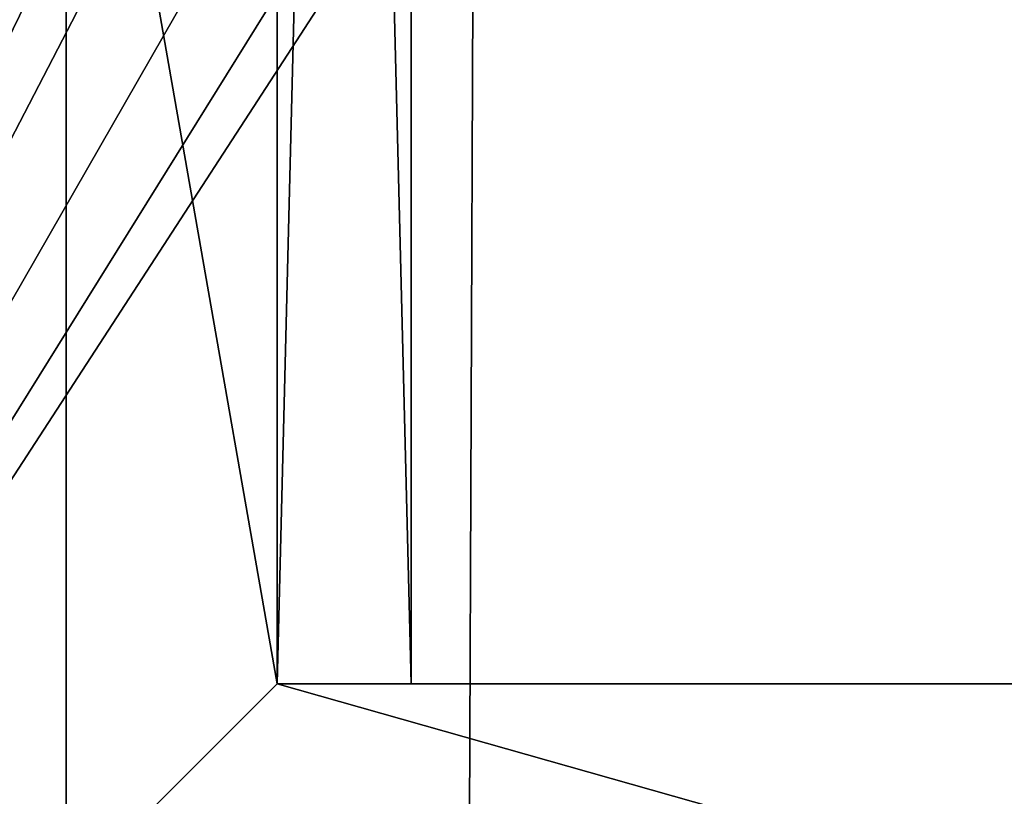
# Model space of a CAD drawing. Header units: millimetres. Extents: x 0 to 55, y 0 to 54.8.
# Tile 6 of 209: x 24.1 to 25.6, y 23.2 to 24.4. Entities that reach past the tile are written whole.
import ezdxf

# ---------------------------------------------------------------- set-up
doc = ezdxf.new("R2010")
doc.units = ezdxf.units.MM
doc.header["$LTSCALE"] = 25.4
doc.layers.get('0').update_dxf_attribs({"true_color": 0xff5454})

# ---------------------------------------------------------------- blocks, each defined once
blk = doc.blocks.new('VERTIC-LED-10362.STL')
at = {"color": 250, "true_color": 0x262626}
mesh = blk.add_polyface(dxfattribs=at)
corners = [(-27.3562, 37.527, -3693), (-26.3487, 26.8444, -3693), (-27.3785, 32.1361, -3693), (-26.2826, 42.8099, -3693), (-24.3063, 21.8553, -3693), (-24.1989, 47.7819, -3693), (-21.3299, 17.3605, -3693), (-21.1853, 52.2519, -3693), (-17.5338, 13.5328, -3693), (-17.3576, 56.048, -3693), (-13.0638, 10.5192, -3693), (-12.8628, 59.0245, -3693), (-8.0918, 8.4356, -3693), (-7.8737, 61.0668, -3693), (-2.8089, 7.3619, -3693), (-2.582, 62.0966, -3693), (2.582, 7.3396, -3693), (2.8089, 62.0743, -3693), (7.8737, 8.3694, -3693), (8.0918, 61.0007, -3693), (12.8628, 10.4118, -3693), (13.0638, 58.917, -3693), (17.3576, 13.3882, -3693), (17.5338, 55.9034, -3693), (21.1853, 17.1844, -3693), (21.3299, 52.0757, -3693), (24.1989, 21.6543, -3693), (24.3063, 47.5809, -3693), (26.2826, 26.6263, -3693), (26.3487, 42.5918, -3693), (27.3562, 31.9093, -3693), (27.3785, 37.3001, -3693)]
mesh.append_faces([[corners[k] for k in face] for face in [(0, 1, 2), (30, 29, 31)]], dxfattribs={"vtx0": -1, "color": 250})
mesh.append_faces([[corners[k] for k in face] for face in [(1, 3, 4), (4, 5, 6), (6, 7, 8), (8, 9, 10), (10, 11, 12), (12, 13, 14), (14, 15, 16), (16, 17, 18), (18, 19, 20), (20, 21, 22), (22, 23, 24), (24, 25, 26), (26, 27, 28), (28, 29, 30)]], dxfattribs={"vtx0": -1, "vtx1": -1, "color": 250})
mesh.append_faces([[corners[k] for k in face] for face in [(1, 0, 3), (4, 3, 5), (6, 5, 7), (8, 7, 9), (10, 9, 11), (12, 11, 13), (14, 13, 15), (16, 15, 17), (18, 17, 19), (20, 19, 21), (22, 21, 23), (24, 23, 25), (26, 25, 27), (28, 27, 29)]], dxfattribs={"vtx0": -1, "vtx2": -1, "color": 250})
mesh = blk.add_polyface(dxfattribs=at)
corners = [(-26.3487, 26.8444, -3613), (-27.3562, 37.527, -3613), (-27.3785, 32.1361, -3613), (-26.2826, 42.8099, -3613), (-24.3063, 21.8553, -3613), (-24.1989, 47.7819, -3613), (-21.3299, 17.3605, -3613), (-21.1853, 52.2519, -3613), (-17.5338, 13.5328, -3613), (-17.3576, 56.048, -3613), (-13.0638, 10.5192, -3613), (-12.8628, 59.0245, -3613), (-8.0918, 8.4356, -3613), (-7.8737, 61.0668, -3613), (-2.8089, 7.3619, -3613), (-2.582, 62.0966, -3613), (2.582, 7.3396, -3613), (2.8089, 62.0743, -3613), (7.8737, 8.3694, -3613), (8.0918, 61.0007, -3613), (12.8628, 10.4118, -3613), (13.0638, 58.917, -3613), (17.3576, 13.3882, -3613), (17.5338, 55.9034, -3613), (21.1853, 17.1844, -3613), (21.3299, 52.0757, -3613), (24.1989, 21.6543, -3613), (24.3063, 47.5809, -3613), (26.2826, 26.6263, -3613), (26.3487, 42.5918, -3613), (27.3562, 31.9093, -3613), (27.3785, 37.3001, -3613)]
mesh.append_faces([[corners[k] for k in face] for face in [(0, 1, 2), (29, 30, 31)]], dxfattribs={"vtx0": -1, "color": 250})
mesh.append_faces([[corners[k] for k in face] for face in [(1, 0, 3), (3, 4, 5), (5, 6, 7), (7, 8, 9), (9, 10, 11), (11, 12, 13), (13, 14, 15), (15, 16, 17), (17, 18, 19), (19, 20, 21), (21, 22, 23), (23, 24, 25), (25, 26, 27), (27, 28, 29)]], dxfattribs={"vtx0": -1, "vtx1": -1, "color": 250})
mesh.append_faces([[corners[k] for k in face] for face in [(3, 0, 4), (5, 4, 6), (7, 6, 8), (9, 8, 10), (11, 10, 12), (13, 12, 14), (15, 14, 16), (17, 16, 18), (19, 18, 20), (21, 20, 22), (23, 22, 24), (25, 24, 26), (27, 26, 28), (29, 28, 30)]], dxfattribs={"vtx0": -1, "vtx2": -1, "color": 250})
mesh = blk.add_polyface(dxfattribs=at)
corners = [(-26.7009, 28.1369, 0), (-26.7009, 41.2993, 0), (-27.5, 34.7181, 0), (-24.35, 21.9382, 0), (-24.35, 47.498, 0), (-20.584, 16.4822, 0), (-20.584, 52.954, 0), (-15.6218, 12.0861, 0), (-15.6218, 57.3502, 0), (-9.7516, 9.0052, 0), (-9.7516, 60.4311, 0), (-3.3148, 7.4186, 0), (-3.3148, 62.0176, 0), (3.3148, 7.4186, 0), (3.3148, 62.0176, 0), (9.7516, 9.0052, 0), (9.7516, 60.4311, 0), (15.6218, 12.0861, 0), (15.6218, 57.3502, 0), (20.584, 16.4822, 0), (20.584, 52.954, 0), (24.35, 21.9382, 0), (24.35, 47.498, 0), (26.7009, 28.1369, 0), (26.7009, 41.2993, 0), (27.5, 34.7181, 0)]
mesh.append_faces([[corners[k] for k in face] for face in [(0, 1, 2), (24, 23, 25)]], dxfattribs={"vtx0": -1, "color": 250})
mesh.append_faces([[corners[k] for k in face] for face in [(1, 3, 4), (4, 5, 6), (6, 7, 8), (8, 9, 10), (10, 11, 12), (12, 13, 14), (14, 15, 16), (16, 17, 18), (18, 19, 20), (20, 21, 22), (22, 23, 24)]], dxfattribs={"vtx0": -1, "vtx1": -1, "color": 250})
mesh.append_faces([[corners[k] for k in face] for face in [(1, 0, 3), (4, 3, 5), (6, 5, 7), (8, 7, 9), (10, 9, 11), (12, 11, 13), (14, 13, 15), (16, 15, 17), (18, 17, 19), (20, 19, 21), (22, 21, 23)]], dxfattribs={"vtx0": -1, "vtx2": -1, "color": 250})
mesh = blk.add_polyface(dxfattribs=at)
corners = [(-26.7009, 41.2993, -150), (-26.7009, 28.1369, -150), (-27.5, 34.7181, -150), (-24.35, 47.498, -150), (-24.35, 21.9382, -150), (-20.584, 52.954, -150), (-20.584, 16.4822, -150), (-15.6218, 57.3502, -150), (-15.6218, 12.0861, -150), (-9.7516, 60.4311, -150), (-9.7516, 9.0052, -150), (-3.3148, 62.0176, -150), (-3.3148, 7.4186, -150), (3.3148, 62.0176, -150), (3.3148, 7.4186, -150), (9.7516, 60.4311, -150), (9.7516, 9.0052, -150), (15.6218, 57.3502, -150), (15.6218, 12.0861, -150), (20.584, 52.954, -150), (20.584, 16.4822, -150), (24.35, 47.498, -150), (24.35, 21.9382, -150), (26.7009, 41.2993, -150), (26.7009, 28.1369, -150), (27.5, 34.7181, -150)]
mesh.append_faces([[corners[k] for k in face] for face in [(0, 1, 2), (24, 23, 25)]], dxfattribs={"vtx0": -1, "color": 250})
mesh.append_faces([[corners[k] for k in face] for face in [(1, 3, 4), (4, 5, 6), (6, 7, 8), (8, 9, 10), (10, 11, 12), (12, 13, 14), (14, 15, 16), (16, 17, 18), (18, 19, 20), (20, 21, 22), (22, 23, 24)]], dxfattribs={"vtx0": -1, "vtx1": -1, "color": 250})
mesh.append_faces([[corners[k] for k in face] for face in [(1, 0, 3), (4, 3, 5), (6, 5, 7), (8, 7, 9), (10, 9, 11), (12, 11, 13), (14, 13, 15), (16, 15, 17), (18, 17, 19), (20, 19, 21), (22, 21, 23)]], dxfattribs={"vtx0": -1, "vtx2": -1, "color": 250})
mesh = blk.add_polyface(dxfattribs=at)
corners = [(-4.7, 29.0181, -1397), (-3.4998, 33.9824, -1397), (-4.7, 40.4181, -1397), (-3.2797, 33.43, -1397), (-2.9459, 32.9378, -1397), (-2.5142, 32.5289, -1397), (3, 29.0181, -1397), (-3.596, 34.5692, -1397), (-2.0047, 32.2223, -1397), (-1.4412, 32.0324, -1397), (-0.85, 31.9681, -1397), (-0.2588, 32.0324, -1397), (0.3047, 32.2223, -1397), (0.8142, 32.5289, -1397), (1.2459, 32.9378, -1397), (1.5797, 33.43, -1397), (1.7998, 33.9824, -1397), (1.896, 34.5692, -1397), (-2.2678, 37.0745, -1397), (3, 40.4181, -1397), (-2.7412, 36.7146, -1397), (-3.1261, 36.2614, -1397), (-3.4047, 35.736, -1397), (-3.5638, 35.163, -1397), (-1.7281, 37.3242, -1397), (-1.1473, 37.452, -1397), (-0.85, 37.4681, -1397), (-0.5527, 37.452, -1397), (0.0281, 37.3242, -1397), (0.5678, 37.0745, -1397), (1.0412, 36.7146, -1397), (1.4261, 36.2614, -1397), (1.7047, 35.736, -1397), (1.8638, 35.163, -1397)]
mesh.append_faces([[corners[k] for k in face] for face in [(0, 1, 2), (1, 0, 3), (3, 0, 4), (4, 0, 5), (5, 6, 8), (8, 6, 9), (9, 6, 10), (10, 6, 11), (11, 6, 12), (12, 6, 13), (13, 6, 14), (14, 6, 15), (15, 6, 16), (16, 6, 17), (2, 18, 19), (18, 2, 20), (20, 2, 21), (21, 2, 22), (22, 2, 23), (23, 2, 7), (19, 17, 6)]], dxfattribs={"vtx0": -1, "vtx1": -1, "color": 250})
mesh.append_faces([[corners[k] for k in face] for face in [(5, 0, 6), (2, 1, 7), (19, 18, 24), (19, 24, 25), (19, 25, 26), (19, 26, 27), (19, 27, 28), (19, 28, 29), (19, 29, 30), (19, 30, 31), (19, 31, 32), (19, 32, 33), (19, 33, 17)]], dxfattribs={"vtx0": -1, "vtx2": -1, "color": 250})
mesh = blk.add_polyface(dxfattribs=at)
corners = [(-4.7, 40.4181, -2798), (-3, 38.7181, -2798), (-4.7, 29.0181, -2798), (3, 40.4181, -2798), (2, 38.7181, -2798), (3, 38.7181, -2798), (-3, 30.7181, -2798), (3, 29.0181, -2798), (2, 30.7181, -2798), (3, 30.7181, -2798)]
mesh.append_faces([[corners[k] for k in face] for face in [(4, 3, 5), (7, 8, 9)]], dxfattribs={"vtx0": -1, "color": 250})
mesh.append_faces([[corners[k] for k in face] for face in [(0, 1, 2), (1, 3, 4), (2, 6, 7), (6, 2, 1)]], dxfattribs={"vtx0": -1, "vtx1": -1, "color": 250})
mesh.append_faces([[corners[k] for k in face] for face in [(1, 0, 3), (7, 6, 8)]], dxfattribs={"vtx0": -1, "vtx2": -1, "color": 250})
mesh = blk.add_polyface(dxfattribs=at)
corners = [(-4.7, 29.0181, -1398), (-3, 30.7181, -1398), (-4.7, 40.4181, -1398), (3, 29.0181, -1398), (2, 30.7181, -1398), (3, 30.7181, -1398), (-3, 38.7181, -1398), (3, 40.4181, -1398), (2, 38.7181, -1398), (3, 38.7181, -1398)]
mesh.append_faces([[corners[k] for k in face] for face in [(4, 3, 5), (7, 8, 9)]], dxfattribs={"vtx0": -1, "color": 250})
mesh.append_faces([[corners[k] for k in face] for face in [(0, 1, 2), (1, 3, 4), (2, 6, 7), (6, 2, 1)]], dxfattribs={"vtx0": -1, "vtx1": -1, "color": 250})
mesh.append_faces([[corners[k] for k in face] for face in [(1, 0, 3), (7, 6, 8)]], dxfattribs={"vtx0": -1, "vtx2": -1, "color": 250})
mesh = blk.add_polyface(dxfattribs=at)
corners = [(-4.7, 40.4181, -2799), (-1.716, 35.2181, -2799), (-4.7, 29.0181, -2799), (-1.4928, 35.4842, -2799), (3, 40.4181, -2799), (-1.8348, 34.8918, -2799), (-1.192, 35.6578, -2799), (-0.85, 35.7181, -2799), (-0.508, 35.6578, -2799), (-0.2072, 35.4842, -2799), (0.016, 35.2181, -2799), (0.1348, 34.8918, -2799), (0.1348, 34.5445, -2799), (-1.4928, 33.9521, -2799), (3, 29.0181, -2799), (-1.716, 34.2181, -2799), (-1.8348, 34.5445, -2799), (-1.192, 33.7784, -2799), (-0.85, 33.7181, -2799), (-0.508, 33.7784, -2799), (-0.2072, 33.9521, -2799), (0.016, 34.2181, -2799)]
mesh.append_faces([[corners[k] for k in face] for face in [(0, 1, 2), (1, 0, 3), (3, 4, 6), (6, 4, 7), (7, 4, 8), (8, 4, 9), (9, 4, 10), (10, 4, 11), (11, 4, 12), (2, 13, 14), (13, 2, 15), (15, 2, 16), (16, 2, 5), (14, 12, 4)]], dxfattribs={"vtx0": -1, "vtx1": -1, "color": 250})
mesh.append_faces([[corners[k] for k in face] for face in [(3, 0, 4), (2, 1, 5), (14, 13, 17), (14, 17, 18), (14, 18, 19), (14, 19, 20), (14, 20, 21), (14, 21, 12)]], dxfattribs={"vtx0": -1, "vtx2": -1, "color": 250})
at = {"color": 0}
mesh = blk.add_polyface(dxfattribs=at)
corners = [(-2.8, 30.7181, -1498), (-3, 38.7181, -1498), (-3, 30.7181, -1498), (-2.8, 38.7181, -1498)]
mesh.append_faces([[corners[k] for k in face] for face in [(0, 1, 2), (1, 0, 3)]], dxfattribs={"vtx0": -1, "color": 0})
mesh = blk.add_polyface(dxfattribs=at)
corners = [(-2.8, 38.7181, -2698), (-3, 30.7181, -2698), (-3, 38.7181, -2698), (-2.8, 30.7181, -2698)]
mesh.append_faces([[corners[k] for k in face] for face in [(0, 1, 2), (1, 0, 3)]], dxfattribs={"vtx0": -1, "color": 0})
mesh = blk.add_polyface(dxfattribs=at)
corners = [(-3, 38.7181, -1498), (-3, 30.7181, -2698), (-3, 30.7181, -1498), (-3, 38.7181, -2698)]
mesh.append_faces([[corners[k] for k in face] for face in [(0, 1, 2), (1, 0, 3)]], dxfattribs={"vtx0": -1, "color": 0})
at = {"color": 250, "true_color": 0x262626}
mesh = blk.add_polyface(dxfattribs=at)
corners = [(-3, 38.7181, -2798), (-3, 30.7181, -1398), (-3, 30.7181, -2798), (-3, 38.7181, -1398)]
mesh.append_faces([[corners[k] for k in face] for face in [(0, 1, 2), (1, 0, 3)]], dxfattribs={"vtx0": -1, "color": 250})
at = {"color": 7, "true_color": 0xffffff}
mesh = blk.add_polyface(dxfattribs=at)
corners = [(-2.8, 33.0681, -2115.6499), (-2.8, 33.4931, -2120.4041), (-2.8, 36.3681, -2115.6499), (-2.8, 33.914, -2120.825), (-2.8, 34.0681, -2121.3999), (-2.8, 33.0681, -2066.75), (-2.8, 33.4931, -2070.4041), (-2.8, 36.3681, -2066.75), (-2.8, 33.914, -2070.825), (-2.8, 34.0681, -2071.3999), (-2.8, 33.0681, -2686.1499), (-2.8, 30.7181, -2698), (-2.8, 38.7181, -2698), (-2.8, 30.7181, -1498), (-2.8, 33.0681, -1509.85), (-2.8, 38.7181, -1498), (-2.8, 33.4931, -2075.5959), (-2.8, 33.0681, -2080.3501), (-2.8, 36.3681, -2080.3501), (-2.8, 33.914, -2075.175), (-2.8, 34.0681, -2074.6001), (-2.8, 33.4931, -2125.5959), (-2.8, 33.0681, -2129.25), (-2.8, 36.3681, -2129.25), (-2.8, 33.914, -2125.175), (-2.8, 34.0681, -2124.6001), (-2.8, 36.3681, -2357.45), (-2.8, 33.0681, -2343.8501), (-2.8, 33.0681, -2357.45), (-2.8, 36.3681, -2373.75), (-2.8, 33.0681, -2360.1499), (-2.8, 33.0681, -2373.75), (-2.8, 36.3681, -2390.05), (-2.8, 33.0681, -2376.45), (-2.8, 33.0681, -2390.05), (-2.8, 36.3681, -2406.3501), (-2.8, 33.0681, -2392.75), (-2.8, 33.0681, -2406.3501), (-2.8, 36.3681, -2422.6499), (-2.8, 33.0681, -2409.05), (-2.8, 33.0681, -2422.6499), (-2.8, 36.3681, -2438.95), (-2.8, 33.0681, -2425.3501), (-2.8, 33.0681, -2438.95), (-2.8, 36.3681, -2455.25), (-2.8, 33.0681, -2441.6499), (-2.8, 33.0681, -2455.25), (-2.8, 36.3681, -2471.55), (-2.8, 33.0681, -2457.95), (-2.8, 33.0681, -2471.55), (-2.8, 36.3681, -2487.8501), (-2.8, 33.0681, -2474.25), (-2.8, 33.0681, -2487.8501), (-2.8, 36.3681, -2504.1499), (-2.8, 33.0681, -2490.55), (-2.8, 33.0681, -2504.1499), (-2.8, 36.3681, -2520.45), (-2.8, 33.0681, -2506.8501), (-2.8, 33.0681, -2520.45), (-2.8, 36.3681, -2536.75), (-2.8, 33.0681, -2523.1499), (-2.8, 33.0681, -2536.75), (-2.8, 36.3681, -2553.05), (-2.8, 33.0681, -2539.45), (-2.8, 33.0681, -2553.05), (-2.8, 36.3681, -2569.3501), (-2.8, 33.0681, -2555.75), (-2.8, 33.0681, -2569.3501), (-2.8, 36.3681, -2585.6499), (-2.8, 33.0681, -2572.05), (-2.8, 33.0681, -2585.6499), (-2.8, 36.3681, -2601.95), (-2.8, 33.0681, -2588.3501), (-2.8, 33.0681, -2601.95), (-2.8, 36.3681, -2618.25), (-2.8, 33.0681, -2604.6499), (-2.8, 33.0681, -2618.25), (-2.8, 36.3681, -2634.55), (-2.8, 33.0681, -2620.95), (-2.8, 33.0681, -2634.55), (-2.8, 36.3681, -2650.8501), (-2.8, 33.0681, -2637.25), (-2.8, 33.0681, -2650.8501), (-2.8, 36.3681, -2667.1499), (-2.8, 33.0681, -2653.55), (-2.8, 33.0681, -2667.1499), (-2.8, 36.3681, -2683.45), (-2.8, 33.0681, -2669.8501), (-2.8, 33.0681, -2683.45)]
mesh.append_faces([[corners[k] for k in face] for face in [(0, 1, 2), (5, 6, 7), (13, 14, 15), (16, 18, 19), (19, 18, 20), (20, 18, 9), (21, 23, 24), (24, 23, 25), (25, 23, 4), (26, 27, 28), (29, 30, 31), (32, 33, 34), (35, 36, 37), (38, 39, 40), (41, 42, 43), (44, 45, 46), (47, 48, 49), (50, 51, 52), (53, 54, 55), (56, 57, 58), (59, 60, 61), (62, 63, 64), (65, 66, 67), (68, 69, 70), (71, 72, 73), (74, 75, 76), (77, 78, 79), (80, 81, 82), (83, 84, 85), (86, 87, 88)]], dxfattribs={"vtx0": -1, "vtx1": -1, "color": 7})
mesh.append_faces([[corners[k] for k in face] for face in [(2, 1, 3), (2, 3, 4), (7, 6, 8), (7, 8, 9), (10, 11, 12), (16, 17, 18), (21, 22, 23)]], dxfattribs={"vtx0": -1, "vtx2": -1, "color": 7})
mesh = blk.add_polyface(dxfattribs=at)
corners = [(-2.8, 30.7181, -2698), (-2.8, 33.0681, -2686.1499), (-2.8, 30.7181, -2497.3501), (-2.8, 30.7181, -2464.75), (-2.8, 30.7181, -2448.45), (-2.8, 30.7181, -2432.1499), (-2.8, 30.7181, -2415.8501), (-2.8, 30.7181, -2383.25), (-2.8, 30.7181, -2366.95), (-2.8, 30.7181, -2350.6499), (-2.8, 30.7181, -2334.3501), (-2.8, 30.7181, -2318.05), (-2.8, 30.7181, -2301.75), (-2.8, 30.7181, -2285.45), (-2.8, 30.7181, -2269.1499), (-2.8, 30.7181, -2236.55), (-2.8, 30.7181, -2220.25), (-2.8, 30.7181, -2203.95), (-2.8, 30.7181, -2187.6499), (-2.8, 30.7181, -2171.3501), (-2.8, 30.7181, -2155.05), (-2.8, 30.7181, -2138.75), (-2.8, 30.7181, -2106.1499), (-2.8, 30.7181, -2089.8501), (-2.8, 30.7181, -2078.05), (-2.8, 30.7181, -2068.5), (-2.8, 30.7181, -2057.25), (-2.8, 30.7181, -2040.95), (-2.8, 30.7181, -2024.65), (-2.8, 30.7181, -1992.05), (-2.8, 30.7181, -1975.75), (-2.8, 30.7181, -1959.45), (-2.8, 30.7181, -1943.15), (-2.8, 30.7181, -1910.55), (-2.8, 30.7181, -1894.25), (-2.8, 30.7181, -1877.95), (-2.8, 30.7181, -1698.65), (-2.8, 31.7681, -2124.6001), (-2.8, 30.7181, -1498), (-2.8, 31.7681, -2071.3999)]
mesh.append_faces([[corners[k] for k in face] for face in [(0, 1, 2), (2, 1, 3), (3, 1, 4), (4, 1, 5), (5, 1, 6), (6, 1, 7), (7, 1, 8), (8, 1, 9), (9, 1, 10), (10, 1, 11), (11, 1, 12), (12, 1, 13), (13, 1, 14), (14, 1, 15), (15, 1, 16), (16, 1, 17), (17, 1, 18), (18, 1, 19), (19, 1, 20), (20, 1, 21), (21, 1, 22), (22, 1, 23), (23, 1, 24), (24, 1, 25), (25, 1, 26), (26, 1, 27), (27, 1, 28), (28, 1, 29), (29, 1, 30), (30, 1, 31), (31, 1, 32), (32, 1, 33), (33, 1, 34), (34, 1, 35), (36, 37, 38)]], dxfattribs={"vtx0": -1, "vtx1": -1, "color": 7})
mesh.append_faces([[corners[k] for k in face] for face in [(39, 38, 37)]], dxfattribs={"vtx0": -1, "vtx1": -1, "vtx2": -1, "color": 7})
mesh = blk.add_polyface(dxfattribs=at)
corners = [(-2.8, 31.9222, -2120.825), (-2.8, 31.7681, -2074.6001), (-2.8, 31.7681, -2121.3999), (-2.8, 31.9222, -2075.175), (-2.8, 32.3431, -2120.4041), (-2.8, 32.3431, -2075.5959), (-2.8, 32.9181, -2120.25), (-2.8, 32.9181, -2075.75), (-2.8, 33.0681, -2115.6499), (-2.8, 30.7181, -1877.95), (-2.8, 33.0681, -2686.1499), (-2.8, 30.7181, -1861.65), (-2.8, 30.7181, -1829.05), (-2.8, 30.7181, -1812.75), (-2.8, 30.7181, -1796.45), (-2.8, 30.7181, -1780.15), (-2.8, 30.7181, -1747.55), (-2.8, 30.7181, -1731.25), (-2.8, 30.7181, -1714.95), (-2.8, 30.7181, -1698.65), (-2.8, 31.7681, -2124.6001), (-2.8, 31.9222, -2125.175), (-2.8, 32.3431, -2125.5959), (-2.8, 32.9181, -2125.75), (-2.8, 33.0681, -1509.85), (-2.8, 30.7181, -1498), (-2.8, 31.7681, -2071.3999), (-2.8, 31.9222, -2070.825), (-2.8, 32.3431, -2070.4041), (-2.8, 32.9181, -2070.25), (-2.8, 33.0681, -2066.75), (-2.8, 33.0681, -2064.05), (-2.8, 33.0681, -2050.45), (-2.8, 33.0681, -2047.75), (-2.8, 33.0681, -2034.15), (-2.8, 33.0681, -2031.45), (-2.8, 33.0681, -2017.85), (-2.8, 33.0681, -2015.15), (-2.8, 33.0681, -2001.55), (-2.8, 33.0681, -2080.3501), (-2.8, 33.0681, -2129.25)]
mesh.append_faces([[corners[k] for k in face] for face in [(0, 1, 2), (1, 0, 3), (3, 4, 5), (5, 6, 7), (9, 10, 11), (11, 10, 12), (12, 10, 13), (13, 10, 14), (14, 10, 15), (15, 10, 16), (16, 10, 17), (17, 10, 18), (18, 10, 19), (20, 10, 21), (21, 10, 22), (22, 10, 23), (26, 2, 1)]], dxfattribs={"vtx0": -1, "vtx1": -1, "color": 7})
mesh.append_faces([[corners[k] for k in face] for face in [(7, 6, 8), (19, 10, 20), (24, 25, 26), (24, 29, 30), (24, 31, 32), (24, 33, 34), (24, 35, 36), (24, 37, 38), (39, 7, 8), (40, 23, 10)]], dxfattribs={"vtx0": -1, "vtx1": -1, "vtx2": -1, "color": 7})
mesh.append_faces([[corners[k] for k in face] for face in [(3, 0, 4), (5, 4, 6), (26, 20, 2), (24, 26, 27), (24, 27, 28), (24, 28, 29), (24, 30, 31), (24, 32, 33), (24, 34, 35), (24, 36, 37)]], dxfattribs={"vtx0": -1, "vtx2": -1, "color": 7})
at = {"color": 0}
mesh = blk.add_polyface(dxfattribs=at)
corners = [(-2.8, 30.7181, -2497.3501), (-3, 30.7181, -2698), (-2.8, 30.7181, -2698)]
mesh.append_faces([[corners[k] for k in face] for face in [(0, 1, 2)]], dxfattribs={"color": 0})
mesh = blk.add_polyface(dxfattribs=at)
corners = [(-2.8, 30.7181, -2464.75), (-3, 30.7181, -2698), (-2.8, 30.7181, -2497.3501)]
mesh.append_faces([[corners[k] for k in face] for face in [(0, 1, 2)]], dxfattribs={"color": 0})
mesh = blk.add_polyface(dxfattribs=at)
corners = [(-2.8, 30.7181, -2448.45), (-3, 30.7181, -2698), (-2.8, 30.7181, -2464.75)]
mesh.append_faces([[corners[k] for k in face] for face in [(0, 1, 2)]], dxfattribs={"color": 0})
mesh = blk.add_polyface(dxfattribs=at)
corners = [(-2.8, 30.7181, -2432.1499), (-3, 30.7181, -2698), (-2.8, 30.7181, -2448.45)]
mesh.append_faces([[corners[k] for k in face] for face in [(0, 1, 2)]], dxfattribs={"color": 0})
mesh = blk.add_polyface(dxfattribs=at)
corners = [(-2.8, 30.7181, -2415.8501), (-3, 30.7181, -2698), (-2.8, 30.7181, -2432.1499)]
mesh.append_faces([[corners[k] for k in face] for face in [(0, 1, 2)]], dxfattribs={"color": 0})
mesh = blk.add_polyface(dxfattribs=at)
corners = [(-2.8, 30.7181, -2383.25), (-3, 30.7181, -2698), (-2.8, 30.7181, -2415.8501)]
mesh.append_faces([[corners[k] for k in face] for face in [(0, 1, 2)]], dxfattribs={"color": 0})
mesh = blk.add_polyface(dxfattribs=at)
corners = [(-2.8, 30.7181, -2366.95), (-3, 30.7181, -2698), (-2.8, 30.7181, -2383.25)]
mesh.append_faces([[corners[k] for k in face] for face in [(0, 1, 2)]], dxfattribs={"color": 0})
mesh = blk.add_polyface(dxfattribs=at)
corners = [(-2.8, 30.7181, -2350.6499), (-3, 30.7181, -2698), (-2.8, 30.7181, -2366.95)]
mesh.append_faces([[corners[k] for k in face] for face in [(0, 1, 2)]], dxfattribs={"color": 0})
mesh = blk.add_polyface(dxfattribs=at)
corners = [(-2.8, 30.7181, -2334.3501), (-3, 30.7181, -2698), (-2.8, 30.7181, -2350.6499)]
mesh.append_faces([[corners[k] for k in face] for face in [(0, 1, 2)]], dxfattribs={"color": 0})
mesh = blk.add_polyface(dxfattribs=at)
corners = [(-2.8, 30.7181, -2318.05), (-3, 30.7181, -2698), (-2.8, 30.7181, -2334.3501)]
mesh.append_faces([[corners[k] for k in face] for face in [(0, 1, 2)]], dxfattribs={"color": 0})
mesh = blk.add_polyface(dxfattribs=at)
corners = [(-2.8, 30.7181, -2301.75), (-3, 30.7181, -2698), (-2.8, 30.7181, -2318.05)]
mesh.append_faces([[corners[k] for k in face] for face in [(0, 1, 2)]], dxfattribs={"color": 0})
mesh = blk.add_polyface(dxfattribs=at)
corners = [(-2.8, 30.7181, -2285.45), (-3, 30.7181, -2698), (-2.8, 30.7181, -2301.75)]
mesh.append_faces([[corners[k] for k in face] for face in [(0, 1, 2)]], dxfattribs={"color": 0})
mesh = blk.add_polyface(dxfattribs=at)
corners = [(-2.8, 30.7181, -2269.1499), (-3, 30.7181, -2698), (-2.8, 30.7181, -2285.45)]
mesh.append_faces([[corners[k] for k in face] for face in [(0, 1, 2)]], dxfattribs={"color": 0})
mesh = blk.add_polyface(dxfattribs=at)
corners = [(-2.8, 30.7181, -2236.55), (-3, 30.7181, -2698), (-2.8, 30.7181, -2269.1499)]
mesh.append_faces([[corners[k] for k in face] for face in [(0, 1, 2)]], dxfattribs={"color": 0})
mesh = blk.add_polyface(dxfattribs=at)
corners = [(-2.8, 30.7181, -2220.25), (-3, 30.7181, -2698), (-2.8, 30.7181, -2236.55)]
mesh.append_faces([[corners[k] for k in face] for face in [(0, 1, 2)]], dxfattribs={"color": 0})
mesh = blk.add_polyface(dxfattribs=at)
corners = [(-2.8, 30.7181, -2203.95), (-3, 30.7181, -2698), (-2.8, 30.7181, -2220.25)]
mesh.append_faces([[corners[k] for k in face] for face in [(0, 1, 2)]], dxfattribs={"color": 0})
mesh = blk.add_polyface(dxfattribs=at)
corners = [(-2.8, 30.7181, -2187.6499), (-3, 30.7181, -2698), (-2.8, 30.7181, -2203.95)]
mesh.append_faces([[corners[k] for k in face] for face in [(0, 1, 2)]], dxfattribs={"color": 0})
mesh = blk.add_polyface(dxfattribs=at)
corners = [(-2.8, 30.7181, -2171.3501), (-3, 30.7181, -2698), (-2.8, 30.7181, -2187.6499)]
mesh.append_faces([[corners[k] for k in face] for face in [(0, 1, 2)]], dxfattribs={"color": 0})
mesh = blk.add_polyface(dxfattribs=at)
corners = [(-2.8, 30.7181, -2155.05), (-3, 30.7181, -2698), (-2.8, 30.7181, -2171.3501)]
mesh.append_faces([[corners[k] for k in face] for face in [(0, 1, 2)]], dxfattribs={"color": 0})
mesh = blk.add_polyface(dxfattribs=at)
corners = [(-3, 30.7181, -1498), (-2.8, 30.7181, -2106.1499), (-2.8, 30.7181, -2089.8501)]
mesh.append_faces([[corners[k] for k in face] for face in [(0, 1, 2)]], dxfattribs={"color": 0})
mesh = blk.add_polyface(dxfattribs=at)
corners = [(-3, 30.7181, -1498), (-3, 30.7181, -2698), (-2.8, 30.7181, -2106.1499)]
mesh.append_faces([[corners[k] for k in face] for face in [(0, 1, 2)]], dxfattribs={"color": 0})
mesh = blk.add_polyface(dxfattribs=at)
corners = [(-2.8, 30.7181, -2106.1499), (-3, 30.7181, -2698), (-2.8, 30.7181, -2138.75)]
mesh.append_faces([[corners[k] for k in face] for face in [(0, 1, 2)]], dxfattribs={"color": 0})
mesh = blk.add_polyface(dxfattribs=at)
corners = [(-2.8, 30.7181, -2138.75), (-3, 30.7181, -2698), (-2.8, 30.7181, -2155.05)]
mesh.append_faces([[corners[k] for k in face] for face in [(0, 1, 2)]], dxfattribs={"color": 0})
mesh = blk.add_polyface(dxfattribs=at)
corners = [(-3, 30.7181, -1498), (-2.8, 30.7181, -2089.8501), (-2.8, 30.7181, -2078.05)]
mesh.append_faces([[corners[k] for k in face] for face in [(0, 1, 2)]], dxfattribs={"color": 0})
mesh = blk.add_polyface(dxfattribs=at)
corners = [(-3, 30.7181, -1498), (-2.8, 30.7181, -2078.05), (-2.8, 30.7181, -2068.5)]
mesh.append_faces([[corners[k] for k in face] for face in [(0, 1, 2)]], dxfattribs={"color": 0})
mesh = blk.add_polyface(dxfattribs=at)
corners = [(-3, 30.7181, -1498), (-2.8, 30.7181, -2068.5), (-2.8, 30.7181, -2057.25)]
mesh.append_faces([[corners[k] for k in face] for face in [(0, 1, 2)]], dxfattribs={"color": 0})
mesh = blk.add_polyface(dxfattribs=at)
corners = [(-3, 30.7181, -1498), (-2.8, 30.7181, -2057.25), (-2.8, 30.7181, -2040.95)]
mesh.append_faces([[corners[k] for k in face] for face in [(0, 1, 2)]], dxfattribs={"color": 0})
mesh = blk.add_polyface(dxfattribs=at)
corners = [(-3, 30.7181, -1498), (-2.8, 30.7181, -2040.95), (-2.8, 30.7181, -2024.65)]
mesh.append_faces([[corners[k] for k in face] for face in [(0, 1, 2)]], dxfattribs={"color": 0})
mesh = blk.add_polyface(dxfattribs=at)
corners = [(-3, 30.7181, -1498), (-2.8, 30.7181, -2024.65), (-2.8, 30.7181, -1992.05)]
mesh.append_faces([[corners[k] for k in face] for face in [(0, 1, 2)]], dxfattribs={"color": 0})
mesh = blk.add_polyface(dxfattribs=at)
corners = [(-3, 30.7181, -1498), (-2.8, 30.7181, -1992.05), (-2.8, 30.7181, -1975.75)]
mesh.append_faces([[corners[k] for k in face] for face in [(0, 1, 2)]], dxfattribs={"color": 0})
mesh = blk.add_polyface(dxfattribs=at)
corners = [(-3, 30.7181, -1498), (-2.8, 30.7181, -1975.75), (-2.8, 30.7181, -1959.45)]
mesh.append_faces([[corners[k] for k in face] for face in [(0, 1, 2)]], dxfattribs={"color": 0})
mesh = blk.add_polyface(dxfattribs=at)
corners = [(-3, 30.7181, -1498), (-2.8, 30.7181, -1959.45), (-2.8, 30.7181, -1943.15)]
mesh.append_faces([[corners[k] for k in face] for face in [(0, 1, 2)]], dxfattribs={"color": 0})
mesh = blk.add_polyface(dxfattribs=at)
corners = [(-3, 30.7181, -1498), (-2.8, 30.7181, -1943.15), (-2.8, 30.7181, -1910.55)]
mesh.append_faces([[corners[k] for k in face] for face in [(0, 1, 2)]], dxfattribs={"color": 0})
mesh = blk.add_polyface(dxfattribs=at)
corners = [(-3, 30.7181, -1498), (-2.8, 30.7181, -1910.55), (-2.8, 30.7181, -1894.25)]
mesh.append_faces([[corners[k] for k in face] for face in [(0, 1, 2)]], dxfattribs={"color": 0})
mesh = blk.add_polyface(dxfattribs=at)
corners = [(-3, 30.7181, -1498), (-2.8, 30.7181, -1894.25), (-2.8, 30.7181, -1877.95)]
mesh.append_faces([[corners[k] for k in face] for face in [(0, 1, 2)]], dxfattribs={"color": 0})
mesh = blk.add_polyface(dxfattribs=at)
corners = [(-3, 30.7181, -1498), (-2.8, 30.7181, -1877.95), (-2.8, 30.7181, -1861.65)]
mesh.append_faces([[corners[k] for k in face] for face in [(0, 1, 2)]], dxfattribs={"color": 0})
mesh = blk.add_polyface(dxfattribs=at)
corners = [(-3, 30.7181, -1498), (-2.8, 30.7181, -1861.65), (-2.8, 30.7181, -1829.05)]
mesh.append_faces([[corners[k] for k in face] for face in [(0, 1, 2)]], dxfattribs={"color": 0})
mesh = blk.add_polyface(dxfattribs=at)
corners = [(-3, 30.7181, -1498), (-2.8, 30.7181, -1829.05), (-2.8, 30.7181, -1812.75)]
mesh.append_faces([[corners[k] for k in face] for face in [(0, 1, 2)]], dxfattribs={"color": 0})
mesh = blk.add_polyface(dxfattribs=at)
corners = [(-3, 30.7181, -1498), (-2.8, 30.7181, -1812.75), (-2.8, 30.7181, -1796.45)]
mesh.append_faces([[corners[k] for k in face] for face in [(0, 1, 2)]], dxfattribs={"color": 0})
mesh = blk.add_polyface(dxfattribs=at)
corners = [(-3, 30.7181, -1498), (-2.8, 30.7181, -1796.45), (-2.8, 30.7181, -1780.15)]
mesh.append_faces([[corners[k] for k in face] for face in [(0, 1, 2)]], dxfattribs={"color": 0})
mesh = blk.add_polyface(dxfattribs=at)
corners = [(-3, 30.7181, -1498), (-2.8, 30.7181, -1780.15), (-2.8, 30.7181, -1747.55)]
mesh.append_faces([[corners[k] for k in face] for face in [(0, 1, 2)]], dxfattribs={"color": 0})
mesh = blk.add_polyface(dxfattribs=at)
corners = [(-3, 30.7181, -1498), (-2.8, 30.7181, -1747.55), (-2.8, 30.7181, -1731.25)]
mesh.append_faces([[corners[k] for k in face] for face in [(0, 1, 2)]], dxfattribs={"color": 0})
mesh = blk.add_polyface(dxfattribs=at)
corners = [(-3, 30.7181, -1498), (-2.8, 30.7181, -1731.25), (-2.8, 30.7181, -1714.95)]
mesh.append_faces([[corners[k] for k in face] for face in [(0, 1, 2)]], dxfattribs={"color": 0})
mesh = blk.add_polyface(dxfattribs=at)
corners = [(-3, 30.7181, -1498), (-2.8, 30.7181, -1714.95), (-2.8, 30.7181, -1698.65)]
mesh.append_faces([[corners[k] for k in face] for face in [(0, 1, 2)]], dxfattribs={"color": 0})
mesh = blk.add_polyface(dxfattribs=at)
corners = [(-3, 30.7181, -1498), (-2.8, 30.7181, -1698.65), (-2.8, 30.7181, -1498)]
mesh.append_faces([[corners[k] for k in face] for face in [(0, 1, 2)]], dxfattribs={"color": 0})
at = {"color": 250, "true_color": 0x262626}
mesh = blk.add_polyface(dxfattribs=at)
corners = [(-3, 30.7181, -1398), (2, 30.7181, -2798), (-3, 30.7181, -2798), (2, 30.7181, -1398)]
mesh.append_faces([[corners[k] for k in face] for face in [(0, 1, 2), (1, 0, 3)]], dxfattribs={"vtx0": -1, "color": 250})
blk = doc.blocks.new('Grupuj#2')
at = {"color": 0}
blk.add_blockref('VERTIC-LED-10362.STL', (27.5, -7.3396, 3693), dxfattribs=at)

msp = doc.modelspace()

# ---------------------------------------------------------------- block references
at = {"color": 0}
msp.add_blockref('Grupuj#2', (0, 0), dxfattribs=at)

doc.saveas('drawing.dxf')
